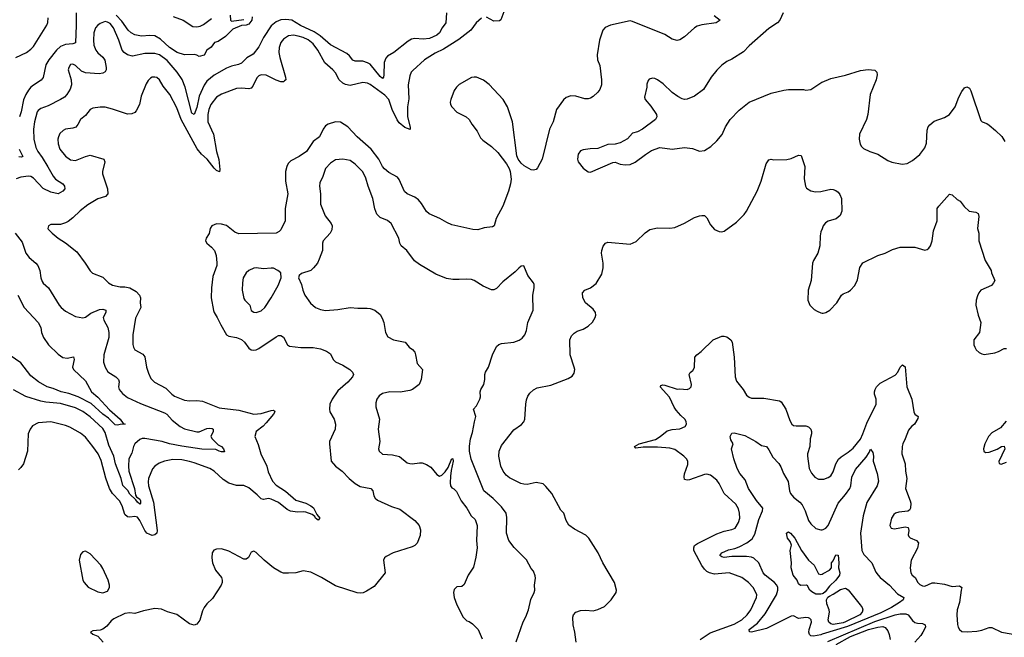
# Model space of a CAD drawing. Header units: inches. Extents: x 1173000 to 1307049, y 522583 to 678455.
# Tile 186 of 256: x 1203520 to 1211472, y 581328 to 586315. Entities that reach past the tile are written whole.
import ezdxf

# ---------------------------------------------------------------- set-up
doc = ezdxf.new("R2010")
doc.units = ezdxf.units.IN
doc.header["$MEASUREMENT"] = 0
doc.layers.add('B2508', color=7, linetype='Continuous')
doc.layers.add('B2518', color=7, linetype='Continuous')

msp = doc.modelspace()

# ---------------------------------------------------------------- linework, layer by layer
at = {"layer": 'B2508', "color": 5}
for points, elevation in [([(1203489.3, 586010.7), (1203573.8, 586050), (1203610, 586076.6), (1203630, 586099), (1203738.7, 586270), (1203748, 586292), (1203749.9, 586330)], 840), ([(1206967.2, 586370), (1206961.3, 586290), (1206931.2, 586248.8), (1206910.3, 586210), (1206888.5, 586190), (1206830, 586163.7), (1206777.2, 586157.2), (1206710, 586163.1), (1206683.5, 586156.5), (1206658.2, 586141.7), (1206541.5, 586050), (1206490, 586020.9), (1206475.5, 586004.5), (1206464.2, 585970), (1206461.8, 585870), (1206458, 585850), (1206450, 585841.3), (1206430, 585856.9), (1206350, 585955.3), (1206327.8, 585967.8), (1206290, 585979.9), (1206230, 585979.3), (1206210, 585987.1), (1206183.4, 586023.4), (1206162.3, 586042.3), (1206030, 586111.6), (1205945.2, 586185.2), (1205897.3, 586217.3), (1205788.6, 586268.6), (1205717.7, 586310), (1205670, 586317.1), (1205630, 586313.1), (1205590, 586298.5), (1205550, 586265.6), (1205488.7, 586170), (1205450, 586095.6), (1205404.6, 586035.4), (1205354.1, 586005.9), (1205310, 585964), (1205287.3, 585952.7), (1205230, 585939.2), (1205190, 585923.7), (1205090, 585866.2), (1205030, 585819.3), (1205010, 585785.7), (1204970, 585698.3), (1204950, 585606.3), (1204930, 585549.6), (1204910, 585559.6), (1204855.5, 585770), (1204831.3, 585831.3), (1204791.7, 585890), (1204710, 585984.9), (1204650, 586031.2), (1204610, 586042), (1204530, 586041.5), (1204430, 586019.1), (1204390, 586031.1), (1204363, 586050), (1204346.2, 586070), (1204320.2, 586150), (1204277.2, 586250), (1204250, 586282.8), (1204230, 586295.8), (1204210, 586299.7), (1204170, 586284), (1204150, 586269.7), (1204133.1, 586250), (1204119.1, 586210), (1204114.7, 586150), (1204119.1, 586110), (1204135.3, 586070), (1204150, 586047.6), (1204191.2, 586011.2), (1204207.1, 585987.1), (1204219, 585930), (1204217.4, 585910), (1204210, 585892.7), (1204190, 585882), (1204161.1, 585878.9), (1204050, 585885.1), (1204018.4, 585898.4), (1203970, 585945.6), (1203950, 585955.1), (1203930, 585951.8), (1203915.5, 585930), (1203912.4, 585910), (1203936, 585830), (1203936.9, 585790), (1203927.1, 585752.9), (1203900.3, 585710), (1203881.6, 585690), (1203850.5, 585670), (1203750, 585619.7), (1203690, 585596.9), (1203670, 585582.4), (1203661.5, 585570), (1203640.2, 585490), (1203632.6, 585430), (1203634, 585350), (1203650, 585281.6), (1203665.2, 585250), (1203701.6, 585201.6), (1203747.7, 585127.7), (1203790, 585050.2), (1203810, 585028.3), (1203867, 584990), (1203882.4, 584970), (1203884.4, 584950), (1203868.4, 584930), (1203830.1, 584909.9), (1203770, 584921), (1203710, 584952.3), (1203630, 585036.2), (1203610, 585048.6), (1203590, 585052.7), (1203530, 585043.1), (1203490, 585031.1)], 860), ([(1207250, 586326.6), (1207207, 586290), (1207162.6, 586230), (1207066.4, 586153.6), (1206943.3, 586076.7), (1206876.4, 586043.6), (1206789, 585991), (1206695.1, 585904.9), (1206682.3, 585890), (1206670, 585862.7), (1206656.5, 585790), (1206663.4, 585676.6), (1206651.8, 585610), (1206652.8, 585530), (1206673.6, 585446.4), (1206672.6, 585427.4), (1206630, 585445), (1206583.2, 585483.2), (1206567.3, 585507.3), (1206529.2, 585589.2), (1206501.6, 585670), (1206470, 585704.3), (1206350, 585791.4), (1206330, 585801.6), (1206290, 585807), (1206190, 585784.6), (1206150.3, 585790.3), (1206130, 585801.9), (1206100.2, 585830), (1206070, 585884.7), (1206050, 585909.7), (1205985.4, 585965.4), (1205928.8, 586070), (1205890, 586121.1), (1205850, 586151), (1205810, 586169.9), (1205770, 586183), (1205730, 586189.2), (1205690, 586183.7), (1205650, 586157.6), (1205627.7, 586130), (1205615, 586090), (1205612.5, 586050), (1205619.4, 586010), (1205667.6, 585850), (1205670.3, 585830), (1205659.7, 585820.3), (1205650, 585814.3), (1205630, 585814), (1205590, 585827.7), (1205510, 585867.6), (1205469.4, 585870.6), (1205450, 585862.2), (1205433.9, 585846.2), (1205402.6, 585777.4), (1205390, 585763), (1205370, 585756.9), (1205310, 585762.2), (1205270, 585758), (1205150, 585714.6), (1205110, 585689.8), (1205063.2, 585630), (1205046.6, 585590), (1205038.2, 585550), (1205038.2, 585490), (1205084, 585390), (1205109.4, 585250), (1205126.9, 585186.9), (1205135.6, 585104.4), (1205132.4, 585087.6), (1205110, 585097.6), (1205090, 585114.8), (1205032.7, 585190), (1204987.8, 585230), (1204953.3, 585273.3), (1204824.5, 585510), (1204790, 585602.4), (1204732.5, 585710), (1204679.4, 585779.4), (1204650, 585829.5), (1204628, 585848), (1204610, 585851.8), (1204590, 585849.6), (1204577.4, 585842.6), (1204557.5, 585822.5), (1204542, 585798), (1204502, 585698), (1204486.5, 585630), (1204461.2, 585578.8), (1204450, 585565.1), (1204426, 585554), (1204390, 585551.2), (1204270, 585593.3), (1204210, 585608.3), (1204170, 585609.7), (1204110, 585600.5), (1204089.2, 585590.8), (1204050, 585541.6), (1204010.4, 585510), (1203990.2, 585469.8), (1203971.9, 585448.1), (1203950, 585439.3), (1203890.2, 585429.8), (1203870, 585421), (1203844.8, 585395.2), (1203832.8, 585370), (1203828.1, 585350), (1203830, 585312), (1203843.6, 585270), (1203890, 585211.8), (1203930, 585182), (1203970, 585178), (1204050, 585211.4), (1204090, 585220.3), (1204198.8, 585190), (1204207.7, 585167.7), (1204187.4, 585090), (1204187.7, 585070), (1204228.9, 584950), (1204230.4, 584910), (1204212.3, 584887.7), (1204150, 584867.4), (1204070, 584819.7), (1204009.3, 584770.7), (1203950, 584714.7), (1203910, 584686), (1203890, 584674.7), (1203850, 584662), (1203770, 584662), (1203752, 584650), (1203746.8, 584630), (1203750, 584624.7), (1203781, 584590), (1203830, 584550.7), (1203890, 584513.4), (1203980.6, 584440.6), (1204048.4, 584350), (1204087.7, 584287.7), (1204107.7, 584267.8), (1204190, 584237.1), (1204238, 584190), (1204270, 584170.3), (1204330, 584158.3), (1204370, 584159), (1204410, 584148.9), (1204460, 584120), (1204488, 584090), (1204496.3, 584070), (1204492.7, 584030), (1204498.7, 583990), (1204455.5, 583904.5), (1204432.2, 583770), (1204432.8, 583692.8), (1204438.4, 583670), (1204450.3, 583650.3), (1204513.5, 583613.5), (1204531.5, 583591.6), (1204544.2, 583510), (1204559.9, 583459.9), (1204578.2, 583418.2), (1204607.7, 583387.7), (1204700.6, 583340.6), (1204747.9, 583290), (1204770, 583274.2), (1204850, 583243.8), (1204890, 583237.5), (1204950, 583240.7), (1204995.2, 583235.2), (1205130, 583181.6), (1205290, 583162), (1205410, 583130.2), (1205470, 583134.4), (1205550, 583159.3), (1205570, 583162), (1205577.8, 583157.8), (1205580.3, 583150), (1205569.1, 583130), (1205510, 583058.7), (1205486.4, 583033.6), (1205430.4, 582990), (1205419.5, 582950), (1205445, 582885), (1205466, 582810), (1205516.3, 582710), (1205525.5, 582665.5), (1205560.2, 582590), (1205590, 582555.9), (1205667.8, 582507.8), (1205750, 582436.3), (1205830, 582411.2), (1205871.3, 582390), (1205892.3, 582372.3), (1205920.7, 582320.7), (1205944.9, 582290), (1205930, 582275.1), (1205910, 582289.6), (1205902.7, 582302.7), (1205881.1, 582321.1), (1205830, 582339.5), (1205810, 582342.3), (1205762.7, 582337.3), (1205706.8, 582346.8), (1205680.7, 582360.7), (1205610, 582417.4), (1205550, 582444.7), (1205530, 582448.5), (1205490, 582441), (1205470, 582446.6), (1205438.4, 582478.4), (1205370, 582534.2), (1205330, 582553.3), (1205270, 582552.7), (1205210, 582571.9), (1205162.8, 582602.8), (1205090.5, 582670.5), (1205054.5, 582690), (1204930, 582737.8), (1204890, 582748.8), (1204830, 582760.7), (1204757.2, 582762.8), (1204688.4, 582751.6), (1204645.7, 582734.3), (1204610.4, 582710), (1204592, 582687.9), (1204561.3, 582610), (1204556.2, 582583.8), (1204559.7, 582550), (1204599.8, 582419.8), (1204630.1, 582190), (1204626.2, 582170), (1204610, 582155), (1204590, 582151.2), (1204570, 582157.5), (1204547.3, 582170), (1204529.5, 582189.5), (1204490, 582271.9), (1204470, 582297.3), (1204450, 582302.6), (1204410, 582297.2), (1204390, 582299.7), (1204370, 582318.7), (1204347, 582390), (1204326.3, 582430), (1204269.2, 582490), (1204244.7, 582530), (1204214.3, 582614.3), (1204176.5, 582756.5), (1204152.7, 582810), (1204111.8, 582870), (1204050, 582944.4), (1204010, 582977.2), (1203923.8, 583023.8), (1203890, 583037.4), (1203770, 583068.7), (1203670, 583060.4), (1203624.5, 583035.5), (1203603.8, 583010), (1203587.2, 582970), (1203582.3, 582830), (1203550, 582729.6), (1203530, 582699.7), (1203510, 582680.4)], 880), ([(1203974.8, 586370), (1203976.9, 586270), (1203971.8, 586128.2), (1203950, 586119.8), (1203890, 586115.7), (1203850, 586099.5), (1203818, 586070), (1203755, 585990), (1203731.5, 585950), (1203710.7, 585849.3), (1203693.4, 585826.6), (1203630, 585787), (1203609.6, 585770.4), (1203590, 585745.7), (1203569.2, 585710.8), (1203551.4, 585668.6), (1203531, 585570), (1203517.8, 585530)], 840), ([(1209128.5, 586348.5), (1209176, 586310), (1209144.7, 586290), (1209030, 586274.1), (1208990, 586261.6), (1208970, 586249.8), (1208890, 586176.8), (1208850, 586152), (1208830, 586147.2), (1208790, 586157.6), (1208730, 586196.2), (1208470, 586300.7), (1208450, 586305), (1208290.3, 586269.7), (1208247.5, 586252.5), (1208230.3, 586229.7), (1208203.1, 586150), (1208184.2, 586030), (1208187.6, 585990), (1208204.2, 585944.2), (1208219, 585830), (1208218, 585790), (1208205.5, 585750), (1208190.3, 585729.7), (1208150, 585695.1), (1208130, 585680.9), (1208110, 585675.1), (1208083.5, 585676.5), (1208010, 585696.9), (1207970, 585699.7), (1207932.8, 585687.2), (1207911.3, 585668.7), (1207856, 585590), (1207828.9, 585490), (1207798.3, 585430), (1207740.5, 585190), (1207702.5, 585117.5), (1207690, 585105.2), (1207670, 585099.3), (1207650, 585103.7), (1207595.3, 585135.3), (1207570, 585156), (1207544.5, 585190), (1207535.9, 585215.9), (1207501, 585490), (1207460.5, 585610), (1207423.6, 585670), (1207311.8, 585791.7), (1207265.4, 585825.4), (1207210.3, 585849.7), (1207190, 585851.6), (1207170, 585847.1), (1207068.3, 585791.7), (1207046.9, 585770), (1207030, 585743.6), (1207002.6, 585670), (1206997.6, 585650), (1206999.1, 585630), (1207010.2, 585610), (1207050, 585566.9), (1207126, 585530), (1207148.5, 585510), (1207171.1, 585471.1), (1207214.1, 585414.1), (1207240.8, 585360.8), (1207260.8, 585340.8), (1207331.4, 585291.4), (1207382.5, 585242.5), (1207450.5, 585150), (1207473.4, 585113.4), (1207481.6, 585090), (1207488.3, 585028.3), (1207484.4, 584990), (1207468.2, 584930), (1207422.4, 584810), (1207369.1, 584710.9), (1207352, 584650), (1207338.2, 584641.8), (1207270, 584635.1), (1207220.7, 584619.3), (1207180.7, 584620.7), (1207010, 584659.7), (1206970, 584676.9), (1206913.2, 584710), (1206826.3, 584746.3), (1206805.3, 584765.3), (1206766, 584830), (1206740.6, 584860.6), (1206710, 584881.3), (1206650, 584908), (1206628.7, 584928.7), (1206585.7, 585025.7), (1206570, 585044.5), (1206501, 585081), (1206466, 585110), (1206450.8, 585130.8), (1206421.1, 585190), (1206358.3, 585270), (1206244.4, 585370), (1206169.6, 585450), (1206110, 585486.6), (1206070, 585491.1), (1206010, 585472), (1205990, 585458), (1205970, 585429.6), (1205941.1, 585370), (1205888.9, 585330), (1205835.3, 585250), (1205776.3, 585210), (1205710, 585174.5), (1205687.5, 585152.5), (1205677.3, 585130), (1205667.7, 585087.8), (1205667.7, 585010), (1205684.7, 584910), (1205663.5, 584790), (1205662.6, 584690), (1205630, 584619.3), (1205615.8, 584604.2), (1205590, 584592), (1205290, 584586.4), (1205258.4, 584598.4), (1205190, 584651.8), (1205150, 584664.2), (1205110, 584667), (1205070.7, 584649.3), (1205058, 584630), (1205050, 584588), (1205025.5, 584550), (1205020.4, 584530), (1205030, 584510.8), (1205070, 584478.8), (1205092.7, 584450), (1205106, 584410), (1205112.9, 584352.9), (1205112.8, 584330), (1205079.4, 584240.6), (1205069, 584150), (1205066.7, 584070), (1205085.9, 583965.9), (1205090.3, 583950), (1205115.8, 583910), (1205143.1, 583850), (1205190.2, 583770.2), (1205210, 583758.3), (1205270, 583747.9), (1205310, 583731.6), (1205334.9, 583710), (1205370, 583663.8), (1205390, 583648.5), (1205410, 583646.4), (1205430, 583650.4), (1205450, 583661.3), (1205590, 583753.7), (1205610, 583763.8), (1205630, 583764.9), (1205650, 583750.7), (1205682.4, 583690), (1205698.9, 583678.9), (1205789.1, 583669.1), (1205890, 583668), (1205950, 583656.5), (1205998, 583638), (1206030, 583616.4), (1206051.4, 583571.4), (1206070, 583552.4), (1206130, 583524.6), (1206185.5, 583490), (1206208.2, 583470), (1206214.4, 583450), (1206208.5, 583430), (1206170, 583386.9), (1206090, 583319.1), (1206042.3, 583250), (1206024, 583210), (1206021.1, 583170), (1206025.3, 583150), (1206059.6, 583090), (1206070.3, 583050), (1206067.9, 583010), (1206022.6, 582910), (1206021.1, 582890), (1206036.5, 582750), (1206070.2, 582710.2), (1206124.4, 582670), (1206180.4, 582610), (1206230, 582568.9), (1206270, 582545.3), (1206355.5, 582530), (1206372, 582510), (1206380.3, 582470), (1206390, 582450.7), (1206410, 582434.9), (1206523.2, 582383.2), (1206590, 582363.7), (1206711, 582271), (1206744.9, 582230), (1206755.8, 582195.8), (1206753, 582150), (1206730.8, 582089.2), (1206710, 582069), (1206690, 582059.8), (1206536, 582010), (1206478.4, 581981.6), (1206467.3, 581970), (1206459.1, 581950), (1206470.4, 581849.6), (1206382, 581738), (1206320.2, 581699.8), (1206293, 581687), (1206270, 581683.5), (1206246.5, 581686.5), (1206070, 581742.6), (1205958, 581810), (1205870, 581853), (1205810, 581864.2), (1205750, 581849.7), (1205690, 581845.1), (1205650, 581846.6), (1205630, 581853), (1205570, 581889.7), (1205495.1, 581950), (1205430, 582013.6), (1205410, 582024.5), (1205390, 582015.1), (1205368.3, 581971.7), (1205350, 581959.3), (1205330, 581958), (1205210, 582024.2), (1205150, 582042.9), (1205110, 582040.9), (1205088.1, 582031.9), (1205074.8, 582010), (1205070.8, 581969.2), (1205076.3, 581930), (1205100.7, 581870), (1205150.8, 581810), (1205156, 581790), (1205154.8, 581770), (1205146.8, 581750), (1205077.5, 581642.5), (1205030, 581597.2), (1205010, 581569), (1204996.7, 581543.3), (1204974, 581466), (1204950, 581434), (1204930, 581426), (1204890, 581438), (1204790, 581511.3), (1204712.6, 581532.6), (1204665.5, 581554.5), (1204610, 581559.5), (1204518.5, 581541.5), (1204450, 581521.2), (1204410, 581525.2), (1204370, 581521.2), (1204281.3, 581478.7), (1204259.3, 581460.7), (1204223.1, 581416.9), (1204190, 581394), (1204170, 581386.6), (1204110, 581379.5), (1204091, 581370), (1204110, 581354.8), (1204150, 581338.8), (1204194.8, 581290)], 920), ([(1205397.3, 586337.3), (1205394.7, 586310), (1205370, 586279.8), (1205350, 586271), (1205310, 586268.5), (1205240.7, 586239.3), (1205180.7, 586179.3), (1205121.7, 586138.3), (1205094, 586130), (1205067.5, 586092.5), (1205030, 586069.3), (1205010, 586029.6), (1204970, 586018.3), (1204950, 586029.6), (1204930, 586034.5), (1204850, 586032.4), (1204792, 586050), (1204730, 586089.9), (1204657, 586157), (1204610, 586183.2), (1204570, 586187.7), (1204502.7, 586182.7), (1204450, 586192.7), (1204419.7, 586210), (1204396.4, 586230), (1204343.8, 586303.8), (1204298.9, 586350)], 840), ([(1204760.5, 586340.4), (1204839.3, 586310), (1204918.6, 586258.6), (1204950, 586256.1), (1204976.4, 586263.6), (1205003.1, 586276.9), (1205070, 586324)], 840), ([(1205220.7, 586350), (1205222, 586310), (1205230, 586303.8), (1205330, 586315.8)], 840), ([(1207430, 586377.2), (1207406.2, 586313.8), (1207395.1, 586304.9), (1207350, 586304.2), (1207290, 586335.1)], 880), ([(1209685.5, 586370), (1209658, 586310), (1209640.5, 586290), (1209570, 586242.6), (1209410, 586102.9), (1209364.7, 586055.3), (1209270, 585995.6), (1209230, 585978), (1209190, 585947), (1209150, 585907.3), (1209104.4, 585850), (1209043, 585750), (1208970, 585698), (1208910, 585673.6), (1208890, 585671.6), (1208870, 585676.2), (1208834.5, 585694.5), (1208790, 585726.6), (1208715.8, 585795.8), (1208670, 585829.4), (1208650, 585839.3), (1208630, 585842.7), (1208604.9, 585835.1), (1208596.3, 585823.7), (1208586, 585794), (1208585.5, 585770), (1208566, 585690), (1208570.4, 585670), (1208616.5, 585616.5), (1208664, 585550), (1208664.9, 585530), (1208653.4, 585510), (1208550.5, 585430), (1208510, 585408.3), (1208470, 585398), (1208428.2, 585351.8), (1208370, 585320.5), (1208330, 585309.6), (1208270, 585307), (1208190, 585275.6), (1208127.9, 585272.1), (1208070, 585263.7), (1208050, 585256), (1208030, 585228.7), (1208024.4, 585190), (1208030, 585166.8), (1208070, 585114.8), (1208110, 585086.8), (1208130, 585084), (1208310, 585162.8), (1208330, 585164.7), (1208370, 585147.7), (1208410, 585143), (1208450, 585144.9), (1208490, 585164.9), (1208572.9, 585227.1), (1208622, 585258), (1208690, 585281.6), (1208790, 585270.4), (1208890, 585281.6), (1208953.7, 585273.7), (1209010, 585253.4), (1209050, 585258), (1209101.2, 585290), (1209150, 585337.3), (1209192.5, 585387.5), (1209220.7, 585450), (1209257, 585510), (1209330, 585585.5), (1209410, 585648.2), (1209590, 585721.3), (1209690, 585746.4), (1209730, 585752.4), (1209850, 585750.4), (1209870, 585746), (1209910, 585750.4), (1209998.4, 585810), (1210000, 585810.6)], 940), ([(1203516.6, 585270), (1203545.5, 585210), (1203535.2, 585204.8), (1203513.4, 585206.6)], 840), ([(1207530, 581291), (1207586.7, 581453.3), (1207607.7, 581492.3), (1207629.5, 581550), (1207647, 581633), (1207675.6, 581690), (1207680.5, 581710), (1207677.6, 581750), (1207686.3, 581806.3), (1207684.1, 581824.1), (1207670, 581862), (1207650, 581884), (1207613, 581953), (1207512.2, 582052.2), (1207469.8, 582109.8), (1207452.6, 582170), (1207455.1, 582295.1), (1207449.7, 582329.6), (1207410, 582381.2), (1207343.7, 582450), (1207269.4, 582510), (1207167.2, 582767.2), (1207153, 582830), (1207152.8, 582872.8), (1207161.5, 582930), (1207177.5, 582982.5), (1207192.4, 583067.6), (1207204.7, 583110), (1207186, 583170), (1207210, 583196.5), (1207237.3, 583250), (1207242, 583270), (1207238.5, 583310), (1207245.1, 583330), (1207268.7, 583370), (1207276.1, 583410), (1207275.1, 583450), (1207281.3, 583470), (1207305.7, 583510), (1207338, 583610), (1207370, 583674.9), (1207390, 583692.7), (1207410, 583701.3), (1207510, 583712), (1207553.6, 583726.4), (1207577.2, 583742.8), (1207598.4, 583770), (1207613.3, 583806.7), (1207624.4, 583870), (1207666, 583970), (1207665.1, 584090), (1207675.8, 584150), (1207675.6, 584175.6), (1207669.3, 584190), (1207622.7, 584250), (1207590, 584328), (1207570, 584324), (1207550, 584309.2), (1207521.7, 584278.3), (1207420.7, 584199.3), (1207370, 584145.2), (1207350, 584132.7), (1207330, 584132.7), (1207262.3, 584162.3), (1207190, 584209.6), (1207170, 584215.8), (1207130, 584221.1), (1207070, 584215.8), (1207016.9, 584216.9), (1206966, 584226), (1206880.8, 584260.8), (1206750, 584337.6), (1206708.6, 584368.6), (1206645.1, 584450), (1206602, 584490), (1206589.6, 584510), (1206580.7, 584550), (1206519.6, 584670), (1206490, 584694.7), (1206430, 584717.4), (1206404.7, 584744.7), (1206389, 584789), (1206373.1, 584870), (1206333.6, 584970), (1206316.2, 585036.2), (1206290, 585085.1), (1206230, 585148), (1206190, 585177.7), (1206130, 585188.4), (1206070, 585182), (1206030, 585157.6), (1205990, 585112.3), (1205968.9, 585050), (1205943.6, 584996.4), (1205940.3, 584970), (1205948.2, 584908.2), (1205950, 584826), (1205987, 584730), (1206036.4, 584670), (1206044.4, 584650), (1206041.4, 584618.6), (1206027.5, 584592.5), (1205970.5, 584530), (1205966, 584510), (1205964.6, 584450), (1205939.4, 584380.6), (1205923.7, 584350), (1205892.4, 584310), (1205870.5, 584290), (1205794.9, 584265.1), (1205776, 584250), (1205770.8, 584230), (1205796.1, 584176.1), (1205805.3, 584130), (1205823.7, 584090), (1205867.1, 584027.1), (1205910, 583990.4), (1205950, 583973.7), (1205990, 583965.7), (1206090, 583973.7), (1206190, 583992), (1206250, 583985.7), (1206325.5, 583985.5), (1206350, 583982.4), (1206388.6, 583968.6), (1206430, 583934), (1206445.9, 583905.8), (1206460.4, 583870), (1206474.4, 583790), (1206493.5, 583753.5), (1206538, 583730), (1206631.7, 583711.7), (1206664.9, 583670), (1206691.4, 583651.4), (1206710.2, 583630.2), (1206717.7, 583610), (1206730, 583539.1), (1206772.7, 583490), (1206761.6, 583410), (1206744.9, 583370), (1206693.4, 583330), (1206670, 583320.5), (1206591.8, 583308.2), (1206509.6, 583309.6), (1206450, 583295.8), (1206422.2, 583277.8), (1206404.9, 583250), (1206397.3, 583222.7), (1206397, 583190), (1206426, 583090), (1206414.9, 583010), (1206427.3, 582910), (1206418, 582850), (1206422, 582830), (1206450, 582806.8), (1206530, 582801.6), (1206587, 582787), (1206650, 582738), (1206670, 582730.4), (1206690, 582728.5), (1206750, 582737.6), (1206770, 582736.4), (1206804.8, 582724.8), (1206841.4, 582701.4), (1206890, 582644), (1206910, 582630.5), (1206930, 582637), (1206955.4, 582664.6), (1206979.5, 582700.5), (1207010, 582772.2), (1207018, 582770), (1207020.3, 582750), (1207003.7, 582676.3), (1206998.6, 582630), (1206995.8, 582575.8), (1207000.4, 582550), (1207010, 582536.3), (1207026.7, 582526.7), (1207046.7, 582506.7), (1207084.9, 582430), (1207130.6, 582370), (1207166.4, 582310), (1207199.2, 582279.2), (1207215, 582230), (1207209.4, 582109.4), (1207213.4, 582050), (1207203.6, 581976.4), (1207184.1, 581895.9), (1207143.1, 581830), (1207110, 581755.1), (1207090, 581739.3), (1207050, 581736), (1207030, 581713.2), (1207023.8, 581690), (1207028, 581650), (1207050.5, 581590), (1207100.5, 581490), (1207130, 581462), (1207150, 581456.3), (1207178, 581438), (1207222.8, 581390), (1207254.6, 581314.6)], 940), ([(1208014, 581290), (1208003.7, 581370), (1207989.5, 581430), (1207987.3, 581490), (1207992.3, 581510), (1208010, 581530.4), (1208050, 581544.9), (1208090, 581547), (1208150, 581542.4), (1208190, 581552.7), (1208243, 581577), (1208298, 581630), (1208338, 581690), (1208340.9, 581710), (1208323.6, 581770), (1208228.7, 581928.7), (1208191.6, 582010), (1208117.6, 582130), (1208093.2, 582153.2), (1208000.4, 582200.4), (1207954.9, 582234.9), (1207932.3, 582270), (1207915.3, 582330), (1207890, 582355.3), (1207817.4, 582490), (1207770, 582547), (1207746.3, 582566.3), (1207690, 582577.4), (1207617.7, 582562.3), (1207590, 582563.4), (1207566.6, 582570), (1207476.3, 582616.3), (1207450, 582637.8), (1207424.9, 582670), (1207405.9, 582710), (1207388.3, 582791.7), (1207390.8, 582830), (1207410, 582877), (1207510, 583002.4), (1207573.4, 583046.6), (1207591.6, 583068.4), (1207598.4, 583090), (1207607.3, 583210), (1207614.1, 583245.8), (1207624.9, 583275.1), (1207641.1, 583298.9), (1207670, 583326.4), (1207698.8, 583341.2), (1207810, 583364.6), (1207950, 583417.1), (1207982.4, 583437.6), (1207998.7, 583461.3), (1208002, 583490), (1207998.4, 583510), (1207964.7, 583610), (1207961.6, 583730), (1207977.4, 583762.6), (1207996.6, 583783.4), (1208021, 583799), (1208070, 583817.1), (1208110, 583839.3), (1208146.5, 583873.5), (1208168.2, 583910), (1208172.6, 583930), (1208169.7, 583950), (1208150, 583978), (1208089.7, 584030), (1208068, 584070), (1208065.1, 584110), (1208085.2, 584130), (1208130, 584150.4), (1208175.1, 584184.9), (1208220.1, 584259.9), (1208231.8, 584310), (1208231.6, 584350), (1208218.7, 584430), (1208220.5, 584450), (1208233.3, 584486.7), (1208250, 584510.7), (1208270, 584519.1), (1208450, 584501.6), (1208497.3, 584522.8), (1208570, 584593.4), (1208610, 584620.7), (1208670, 584633.4), (1208770, 584630.6), (1208810, 584638), (1208888.2, 584671.8), (1208970, 584717.6), (1209010, 584732.2), (1209030, 584734.4), (1209050, 584732.7), (1209070, 584716.3), (1209099.2, 584659.2), (1209130, 584622), (1209170, 584604.9), (1209190, 584603), (1209210, 584608.2), (1209310, 584679.5), (1209370, 584742.3), (1209388.7, 584770), (1209475.1, 584930), (1209508.5, 585011.5), (1209549.6, 585150), (1209570, 585182.8), (1209590, 585187.7), (1209610, 585183), (1209714.8, 585185.2), (1209750, 585193.4), (1209810, 585220.7), (1209830, 585218), (1209860.3, 585130), (1209854.4, 585030), (1209864.9, 584970), (1209874, 584954), (1209910, 584931.8), (1209945.7, 584925.7), (1209990, 584927.9), (1210000, 584930.1)], 920), ([(1203483.2, 584590), (1203538.6, 584518.6), (1203569.3, 584429.3), (1203595.5, 584395.5), (1203650.2, 584350.2), (1203667, 584330), (1203683.1, 584290), (1203690.3, 584230), (1203701.6, 584201.6), (1203710, 584188.2), (1203752.2, 584150), (1203837.4, 584010), (1203853.7, 583990), (1203890, 583960.9), (1203970, 583918.9), (1204030, 583906.5), (1204050, 583911.7), (1204094.2, 583945.8), (1204165, 583975), (1204190, 583977.1), (1204214.9, 583970), (1204215.8, 583950), (1204194.9, 583910), (1204199.5, 583890), (1204232.8, 583830), (1204240.8, 583790), (1204240.7, 583750), (1204198.5, 583610), (1204197.3, 583550), (1204208.9, 583510), (1204231.8, 583471.8), (1204295.3, 583430), (1204316.5, 583410), (1204322.3, 583390), (1204317.3, 583350), (1204323.2, 583330), (1204350, 583295.6), (1204390, 583265.2), (1204494.8, 583214.8), (1204690, 583141.6), (1204708.8, 583128.8), (1204750, 583081.7), (1204815.8, 583030), (1204850, 583010.2), (1204950, 582986), (1204970, 582987.5), (1205030, 583014.1), (1205050, 583018), (1205075.1, 583015), (1205082, 583010), (1205083.6, 582990), (1205063.7, 582950), (1205075.3, 582930), (1205123.2, 582883.2), (1205150, 582868.2), (1205166.4, 582850), (1205173.4, 582826.6), (1205150, 582824.4), (1205129.5, 582830), (1205104.8, 582844.7), (1204990, 582846.6), (1204829.6, 582870.4), (1204730, 582891.5), (1204669.9, 582909.9), (1204530, 582932.6), (1204510, 582932.1), (1204490, 582924.8), (1204450, 582890.9), (1204438.2, 582870), (1204424.8, 582815.2), (1204402.5, 582770), (1204398.4, 582710), (1204400.6, 582670), (1204446.6, 582530), (1204455.8, 582475.8), (1204463.5, 582463.5), (1204490, 582443.2), (1204496.6, 582430), (1204496.3, 582410), (1204490, 582403.7), (1204470, 582418.8), (1204457.6, 582437.6), (1204410, 582485.2), (1204392.3, 582512.3), (1204353, 582553), (1204339.2, 582610), (1204293.5, 582730), (1204280.1, 582790), (1204240.9, 582880.9), (1204210, 582982.6), (1204190, 583013), (1204090, 583107), (1204030, 583152), (1203970, 583182.3), (1203850, 583215.4), (1203730, 583225.6), (1203690, 583233.6), (1203570, 583273.5), (1203470, 583326)], 860), ([(1210000, 584626.9), (1209990, 584601.2), (1209983.6, 584570), (1209983.1, 584490), (1209964.6, 584430), (1209930.3, 584370), (1209923.9, 584350), (1209911.7, 584210), (1209886.7, 584130), (1209885.5, 584050), (1209902, 584010), (1209935.6, 583975.6), (1209960.3, 583960.3), (1209990, 583947.3), (1210000, 583946.1)], 920), ([(1203504.9, 584090), (1203556.5, 583990), (1203670.3, 583870), (1203690.3, 583830), (1203697, 583790), (1203712.2, 583750), (1203752.4, 583690), (1203830, 583613.4), (1203868.5, 583588.5), (1203903, 583583), (1203953.5, 583593.5), (1203958.5, 583570), (1203947.3, 583510), (1203954.6, 583490), (1204050, 583399.5), (1204099.5, 583310), (1204150, 583265.8), (1204244.9, 583164.9), (1204330, 583090.2), (1204354.6, 583054.6), (1204370.4, 583049.6), (1204330, 583047.4), (1204310, 583041.7), (1204290, 583044.4), (1204236.5, 583096.5), (1204190, 583130.5), (1204095.8, 583215.8), (1203991, 583271), (1203917, 583297), (1203854.3, 583310), (1203790, 583337.8), (1203740.5, 583350), (1203671.9, 583390), (1203610, 583439.3), (1203530, 583544.5), (1203444, 583604)], 840), ([(1209016.4, 581310), (1209096.8, 581363.2), (1209290, 581434.8), (1209352.8, 581470), (1209394.6, 581510), (1209423.8, 581550), (1209470.8, 581649.2), (1209472.1, 581670), (1209466, 581690), (1209442.6, 581730), (1209405.1, 581770), (1209351.6, 581810), (1209250, 581848.8), (1209130, 581838.9), (1209090, 581847.7), (1209070, 581858.6), (1209050, 581877.1), (1209027.6, 581907.6), (1208964.4, 582030), (1208963.1, 582050), (1208969.7, 582070), (1208994, 582086), (1209150, 582162.9), (1209210, 582185.5), (1209270, 582198.3), (1209298.4, 582210), (1209324.1, 582255.9), (1209335.1, 582290), (1209333.5, 582330), (1209324.4, 582364.4), (1209303.3, 582403.3), (1209209.1, 582489.1), (1209170, 582569.6), (1209150, 582596.3), (1209098, 582638), (1209070, 582645.4), (1209050, 582643.5), (1208930, 582598.7), (1208910, 582596.2), (1208890, 582602.7), (1208884.9, 582624.9), (1208888.2, 582648.2), (1208916, 582724), (1208916, 582750), (1208905.1, 582770), (1208884.2, 582790), (1208810, 582844.9), (1208770, 582855), (1208670, 582862.5), (1208556.4, 582863.6), (1208496, 582856), (1208484.5, 582870), (1208522.7, 582890), (1208653.9, 582926.1), (1208693.3, 582950), (1208750, 582994), (1208790, 583005.6), (1208850, 583011.5), (1208895.1, 583030), (1208905.1, 583050), (1208903.1, 583070), (1208892.1, 583090), (1208858.9, 583118.9), (1208821.4, 583161.4), (1208805.3, 583185.3), (1208767.6, 583267.6), (1208692.3, 583350), (1208699.3, 583360.7), (1208710, 583365.5), (1208730, 583365.3), (1208830, 583332.2), (1208850, 583334.4), (1208910, 583327.7), (1208930, 583336), (1208944, 583350), (1208946, 583370), (1208926, 583450), (1208934.2, 583465.8), (1208957.3, 583482.8), (1208970, 583506), (1208971.2, 583590), (1208987.6, 583610), (1209023, 583637), (1209120.7, 583730), (1209190, 583759.3), (1209210, 583759.6), (1209230, 583753.9), (1209263.2, 583730), (1209274.5, 583710), (1209290, 583591.3), (1209298.9, 583430), (1209310, 583397.6), (1209362, 583330), (1209390, 583283), (1209410, 583267), (1209430, 583260.3), (1209530, 583258), (1209657.3, 583237.3), (1209670.5, 583230), (1209706.4, 583170), (1209738.7, 583078.7), (1209754.8, 583050), (1209770, 583039.1), (1209790, 583034.9), (1209870, 583036.4), (1209890, 583028.2), (1209908.2, 583010), (1209915.3, 582990), (1209914.6, 582970), (1209904.9, 582930), (1209900.9, 582870), (1209883.6, 582810), (1209882.3, 582790), (1209897, 582690), (1209914.1, 582654.1), (1209942.3, 582622.3), (1209970, 582606.4), (1210000, 582605.8)], 880), ([(1210000, 581352.3), (1209990, 581349.2), (1209930, 581336.3), (1209910, 581338.9), (1209897.7, 581350), (1209893.2, 581370), (1209894.9, 581390), (1209914.5, 581450), (1209911.7, 581470), (1209899.9, 581479.9), (1209890, 581485.6), (1209870, 581487.1), (1209810, 581478.9), (1209770, 581502), (1209750, 581498), (1209550, 581399), (1209431, 581370), (1209412.7, 581372.7), (1209411.5, 581390), (1209478.2, 581441.8), (1209541.6, 581518.4), (1209631.2, 581670), (1209643.1, 581710), (1209642, 581730), (1209633.5, 581750), (1209615.4, 581770), (1209539.8, 581830), (1209525.2, 581850), (1209488.7, 581928.7), (1209450, 581966.2), (1209430, 581974.4), (1209390, 581980.7), (1209270, 581981.5), (1209210, 581973.7), (1209190, 581976.9), (1209174, 581990), (1209190, 582011.2), (1209244.6, 582035.4), (1209294.5, 582045.5), (1209330, 582058.3), (1209392.1, 582090), (1209436.1, 582123.9), (1209458, 582162), (1209490, 582278.8), (1209519.3, 582350), (1209522.7, 582370), (1209470, 582432.6), (1209405.8, 582530), (1209379.5, 582599.5), (1209334.8, 582650), (1209314.2, 582690), (1209286.6, 582770), (1209269.2, 582850), (1209282.7, 582890), (1209263, 582923), (1209257, 582950), (1209270, 582976), (1209290, 582979.3), (1209377, 582957), (1209466, 582910), (1209510, 582876.4), (1209550, 582868.2), (1209570, 582842), (1209601.8, 582781.8), (1209650, 582730.5), (1209665.7, 582705.7), (1209687.3, 582650), (1209726.1, 582586.1), (1209738.1, 582510), (1209746.1, 582490), (1209770, 582460.2), (1209819.7, 582419.7), (1209838.1, 582398.1), (1209862.8, 582350), (1209890, 582272), (1209910, 582243.6), (1209950, 582207), (1209990, 582195.8), (1210000, 582196.7)], 860), ([(1210000, 581679.8), (1209990, 581677.2), (1209950, 581676.8), (1209916, 581696), (1209902.4, 581710), (1209883.6, 581743.6), (1209874, 581750), (1209825.7, 581745.7), (1209810, 581761.2), (1209798, 581790), (1209766.4, 581830), (1209749.7, 581890.3), (1209752, 581930), (1209743.6, 582030), (1209752.4, 582072.4), (1209742.4, 582102.4), (1209720.5, 582130), (1209712.7, 582170), (1209722.8, 582177.2), (1209730, 582180.4), (1209744.9, 582170), (1209779.5, 582130), (1209834.2, 582030), (1209890, 581952.4), (1209935.5, 581910), (1209970, 581841), (1209990, 581836.3), (1210000, 581839.3)], 840)]:
    msp.add_lwpolyline(points, dxfattribs=dict(at, elevation=elevation))
for points, elevation in [([(1205430, 584311.5), (1205410, 584309.6), (1205370.3, 584289.7), (1205350, 584272.3), (1205325.7, 584230), (1205318.3, 584190), (1205315.6, 584130), (1205330, 584064.9), (1205338.7, 584050), (1205379.3, 584010), (1205390, 583966), (1205410, 583954.4), (1205430, 583950.4), (1205470, 583964.9), (1205498.7, 583990), (1205552, 584070), (1205607.6, 584170), (1205632.3, 584230), (1205629.2, 584270), (1205605.2, 584290), (1205570, 584307.3), (1205550, 584309.6), (1205490, 584304)], 940), ([(1204050, 582024), (1204030, 582019), (1204010, 581998), (1204000.7, 581950), (1204030.4, 581790), (1204041.3, 581770), (1204074.1, 581734.1), (1204150, 581694.8), (1204190, 581686), (1204230, 581702), (1204245.2, 581730), (1204246, 581750), (1204233.6, 581790), (1204190, 581882.7), (1204174.3, 581910), (1204090, 582002.7)], 920)]:
    msp.add_lwpolyline(points, close=True, dxfattribs=dict(at, elevation=elevation))
at = {"layer": 'B2518', "color": 5}
for points, elevation in [([(1210000, 585810.6), (1210070, 585838.9), (1210190, 585866.4), (1210310, 585904.9), (1210373.2, 585913.2), (1210426.8, 585906.8), (1210441, 585890), (1210444, 585870), (1210436.3, 585830), (1210388.2, 585710), (1210370.6, 585550.6), (1210359.1, 585510), (1210303, 585390), (1210299.1, 585350), (1210306.8, 585310), (1210318.8, 585290), (1210335.2, 585275.2), (1210384.7, 585250), (1210450.3, 585230.3), (1210530, 585178.8), (1210564, 585164), (1210647.5, 585147.5), (1210686.3, 585153.7), (1210730, 585177.3), (1210790, 585226.8), (1210830, 585281), (1210843.3, 585316.7), (1210850, 585422), (1210858, 585450), (1210870, 585466.8), (1210905.8, 585494.2), (1210990, 585526), (1211030, 585550.6), (1211074, 585610), (1211105.1, 585690), (1211130, 585734), (1211150, 585764), (1211170, 585774), (1211190, 585760.7), (1211201.7, 585741.7), (1211282, 585502), (1211292, 585490), (1211330, 585477.3), (1211350, 585464), (1211401.4, 585421.4), (1211451.2, 585371.2), (1211477, 585330)], 940), ([(1210000, 584930.1), (1210070, 584945.3), (1210090, 584942.8), (1210110, 584936), (1210130, 584922), (1210144.2, 584904.2), (1210157.6, 584870), (1210160.8, 584770), (1210145.4, 584734.6), (1210114.1, 584705.9), (1210050, 584687.1), (1210026.5, 584673.5), (1210009.3, 584650.7), (1210000, 584626.9)], 920), ([(1210000, 583946.1), (1210010, 583944.9), (1210030, 583950.3), (1210062.9, 583970), (1210119.5, 584030), (1210156, 584090), (1210170, 584102), (1210210, 584117.1), (1210229.7, 584130.3), (1210263.6, 584170), (1210285.3, 584214.7), (1210304.8, 584315.2), (1210330, 584352.9), (1210450, 584410.4), (1210509.7, 584430.3), (1210570, 584460.5), (1210630, 584479.1), (1210750, 584478), (1210830, 584454.8), (1210850, 584460.7), (1210861.2, 584470), (1210874.5, 584490), (1210889.6, 584530.4), (1210899.7, 584610), (1210929.7, 584690), (1210930, 584790.8), (1210942, 584810), (1211030, 584905.5), (1211050, 584900.5), (1211090, 584864), (1211114.8, 584850), (1211146.6, 584806.6), (1211188.3, 584768.3), (1211241.4, 584761.4), (1211261, 584750), (1211264.9, 584724.9), (1211256.5, 584630), (1211264.9, 584590), (1211265.7, 584530), (1211316.9, 584370), (1211364.4, 584290), (1211368.2, 584270), (1211394, 584210), (1211385.5, 584190), (1211367.7, 584170), (1211283, 584130), (1211266.7, 584110), (1211254.7, 584085.3), (1211244.9, 584050), (1211242, 584010), (1211259.5, 583930), (1211282, 583870), (1211270.6, 583790), (1211226, 583730), (1211226.4, 583690), (1211233, 583670), (1211244.9, 583650), (1211268.8, 583628.8), (1211290, 583617.1), (1211310, 583612.4), (1211395.2, 583624.8), (1211424.9, 583635.1), (1211470, 583659.5), (1211490, 583660.4)], 920), ([(1210000, 582605.8), (1210014.5, 582605.5), (1210050, 582619.3), (1210070, 582633), (1210090, 582664), (1210110.8, 582730), (1210133.9, 582766.1), (1210154.1, 582785.9), (1210210, 582822.3), (1210250, 582856.1), (1210310, 582929.1), (1210330.5, 582970), (1210362.6, 583057.4), (1210436.5, 583210), (1210437.4, 583250), (1210424.6, 583290), (1210423.7, 583310), (1210428.4, 583330), (1210439.5, 583350), (1210470, 583381), (1210590, 583445.5), (1210613, 583470), (1210629.6, 583510), (1210650, 583528.7), (1210671.2, 583511.2), (1210684.2, 583350), (1210726.2, 583250), (1210740.8, 583150), (1210750, 583130.5), (1210774.8, 583110), (1210774.6, 583094.6), (1210747.4, 583050), (1210721.3, 583030), (1210698.5, 583001.5), (1210672, 582930), (1210651.8, 582890), (1210647.4, 582870), (1210645.2, 582810), (1210670.2, 582730), (1210672.9, 582670), (1210685.3, 582610), (1210673.4, 582530), (1210712, 582430), (1210716, 582410), (1210713.1, 582370), (1210704.9, 582355.1), (1210693.4, 582346.6), (1210621, 582339), (1210594, 582330), (1210580.3, 582319.7), (1210560.4, 582290), (1210546, 582230), (1210558.8, 582210), (1210584.5, 582204.5), (1210670, 582220.9), (1210695.4, 582215.4), (1210700.3, 582190), (1210695.8, 582155.8), (1210701.5, 582141.5), (1210711.8, 582131.8), (1210762.8, 582110), (1210778, 582090), (1210770, 582049.2), (1210718.9, 581950), (1210710.3, 581890), (1210716.9, 581850), (1210727.9, 581830), (1210750.5, 581810.5), (1210774.4, 581770), (1210790, 581754), (1210810, 581742.5), (1210830, 581741.9), (1210890, 581768.9), (1210910, 581768.9), (1210990, 581758.3), (1211050, 581737.4), (1211110, 581743.1), (1211128, 581730), (1211122, 581710), (1211110.3, 581610), (1211090.3, 581550), (1211087.6, 581510), (1211092.4, 581432.4), (1211098, 581410), (1211110.4, 581390.4), (1211130, 581376.3), (1211172.4, 581372.4), (1211250, 581378.3), (1211290, 581384.9), (1211350, 581406.3), (1211370, 581407.6), (1211450, 581368.9), (1211590, 581344.8)], 880), ([(1211486, 583074), (1211439.8, 583020.2), (1211370, 582979.3), (1211344.9, 582950), (1211313.4, 582890), (1211304.9, 582850), (1211307.3, 582830), (1211320.9, 582820.9), (1211350, 582822.3), (1211413.5, 582846.5), (1211450, 582867.7), (1211470.5, 582870.5), (1211475.5, 582850), (1211428.2, 582748.2), (1211431, 582731), (1211447.5, 582727.5), (1211490, 582743)], 920), ([(1210000, 582196.7), (1210010, 582197.6), (1210030, 582208.5), (1210050, 582232), (1210129.1, 582410), (1210190, 582482), (1210224.2, 582530), (1210232.3, 582550), (1210239.2, 582620.8), (1210270, 582682.3), (1210356.6, 582783.4), (1210380.7, 582819.3), (1210390, 582846.8), (1210410, 582821), (1210415.3, 582790), (1210412.4, 582750), (1210445.3, 582650), (1210456.5, 582590), (1210446, 582550), (1210362.4, 582417.6), (1210330.8, 582310), (1210310.1, 582170), (1210321.4, 582030), (1210338.1, 581998.1), (1210401.3, 581930), (1210434.8, 581854.8), (1210451.8, 581830), (1210470.3, 581810), (1210544.4, 581750), (1210610, 581679.6), (1210660.4, 581650), (1210654, 581630), (1210624.9, 581610), (1210561.1, 581570), (1210474.7, 581525.3), (1210204.2, 581415.8), (1210000, 581352.3)], 860), ([(1210000, 581839.3), (1210010, 581842.4), (1210059, 581870), (1210077.2, 581890), (1210075.3, 581930), (1210090, 581944.7), (1210110, 581993.4), (1210130, 581990.8), (1210135.3, 581930), (1210131.6, 581890), (1210143.6, 581850), (1210140.2, 581830), (1210110.1, 581790), (1210059.2, 581740.8), (1210025.4, 581694.6), (1210010, 581682.4), (1210000, 581679.8)], 840), ([(1210046.4, 581293.6), (1210424.9, 581455.1), (1210589.9, 581510.1), (1210630, 581518.2), (1210676.9, 581516.9), (1210694, 581510), (1210730, 581463.8), (1210749.1, 581449.1), (1210770, 581442.3), (1210810, 581440.8), (1210833.1, 581430), (1210835.2, 581410), (1210814.3, 581370), (1210796.7, 581343.3), (1210749.4, 581290)], 860), ([(1210114.8, 581270), (1210230, 581335.2), (1210376.1, 581390), (1210451.4, 581411.4), (1210490, 581414.6), (1210508.6, 581408.6), (1210530, 581380.4), (1210541.1, 581350), (1210550.2, 581310)], 840)]:
    msp.add_lwpolyline(points, dxfattribs=dict(at, elevation=elevation))
at = {"layer": 'B2518', "color": 5, "elevation": 840}
msp.add_lwpolyline([(1210090, 581432.8), (1210070, 581438.2), (1210054, 581450), (1210048.4, 581470), (1210058.7, 581530), (1210058, 581550), (1210038.8, 581598.8), (1210036.9, 581630), (1210047.3, 581652.7), (1210059.3, 581660.7), (1210090, 581675.3), (1210150, 581714.3), (1210190, 581724.6), (1210210, 581710.4), (1210308.7, 581590), (1210324.4, 581570), (1210330.4, 581550), (1210324.6, 581530), (1210303.9, 581510), (1210190, 581452.1), (1210170, 581446)], close=True, dxfattribs=at)

doc.saveas('drawing.dxf')
